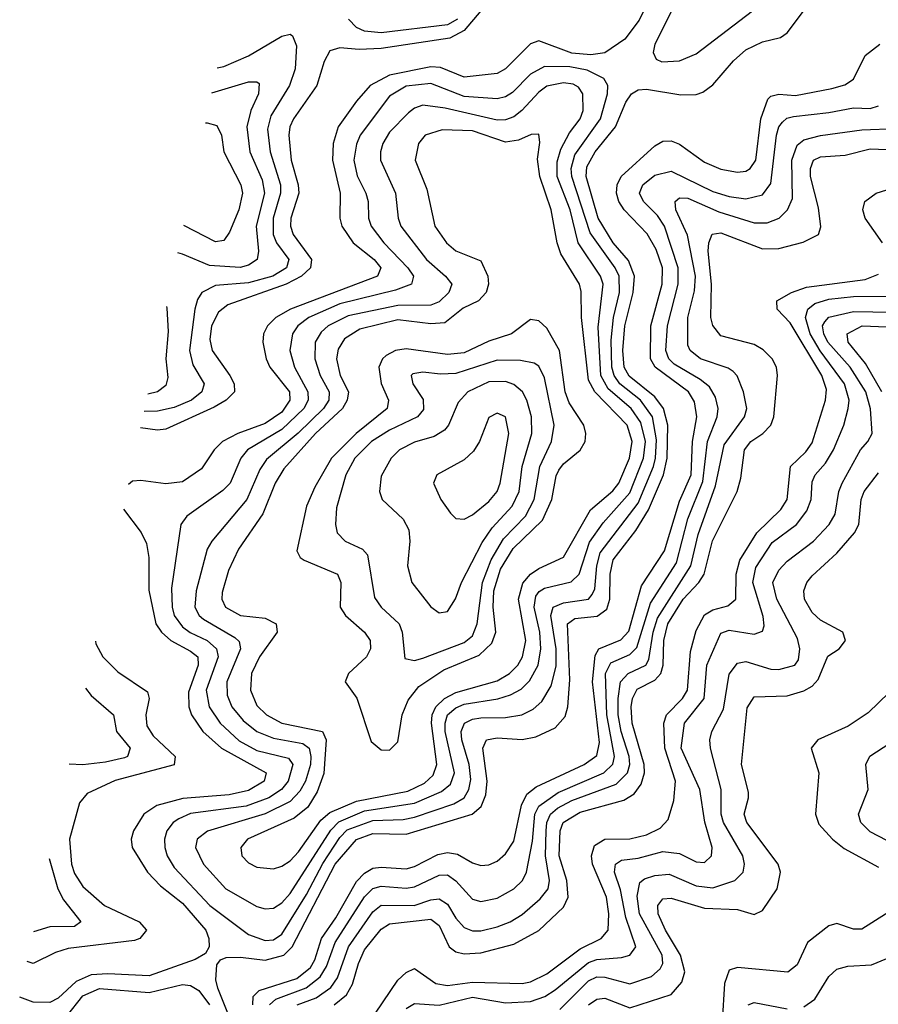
# Model space of a CAD drawing. Header units: inches. Extents: x 884549 to 1028252, y 526810 to 653624.
# Tile 156 of 256: x 921717 to 923790, y 573731 to 576109. Entities that reach past the tile are written whole.
import ezdxf

# ---------------------------------------------------------------- set-up
doc = ezdxf.new("R2010")
doc.units = ezdxf.units.IN
doc.header["$MEASUREMENT"] = 0
doc.layers.add('A9527', color=7, linetype='Continuous')

msp = doc.modelspace()

# ---------------------------------------------------------------- linework, layer by layer
at = {"layer": 'A9527', "color": 5}
for points, elevation in [([(923232.6, 576150), (923212.5, 576107.5), (923177.9, 576062.1), (923130, 576028.8), (923096, 576024), (923050, 576027.8), (922970, 576057.7), (922950, 576050.7), (922890, 575990.3), (922870, 575979.4), (922790, 575970.2), (922733.4, 575993.4), (922710, 575994.8), (922610, 575975.1), (922563.5, 575950), (922530, 575912.6), (922486.4, 575850), (922473.9, 575810), (922472.3, 575770), (922490.7, 575690), (922490.1, 575630), (922494.6, 575610), (922522.3, 575570), (922572.9, 575530), (922589.3, 575510), (922581.1, 575490), (922371.4, 575410), (922335.7, 575390), (922315.2, 575370), (922306.1, 575350), (922304.2, 575330), (922312.4, 575290), (922321.2, 575270), (922368.4, 575210), (922369.6, 575190), (922350, 575161.2), (922310, 575133.9), (922243.8, 575110), (922206.7, 575090), (922186.7, 575070), (922155.8, 575024.2), (922110, 574992.8), (922070, 574987.8), (922010, 574996.4), (921990, 574994.4), (921980.3, 574986.2)], 2720), ([(923297.2, 576142.8), (923250.7, 576050), (923246.4, 576030), (923253.8, 576013.8), (923266.9, 576006.9), (923310, 576009.6), (923350, 576026.9), (923530, 576165.1)], 2740), ([(922830, 576130.6), (922790, 576083.3), (922755.2, 576064.8), (922590, 576039.3), (922536.7, 576036.7), (922490, 576041.3), (922465.9, 576034.1), (922452.1, 576007.9), (922434.3, 575950), (922378.2, 575870), (922369.2, 575850), (922366.8, 575830), (922372.4, 575770), (922389.6, 575710), (922390.8, 575690), (922371.6, 575630), (922371.4, 575610), (922377.1, 575590), (922422, 575530), (922419.4, 575510), (922397.6, 575490), (922360.3, 575470), (922219.4, 575420.6), (922197.1, 575402.9), (922180.2, 575370), (922176.3, 575336.3), (922181.7, 575310), (922224.3, 575250), (922235.2, 575230), (922236.2, 575210), (922216.1, 575190), (922186.6, 575173.4), (922070, 575119.9), (922050, 575118.1), (922009.3, 575123)], 2680), ([(922228, 573690), (922195.7, 573770), (922190.7, 573790), (922193.1, 573826.9), (922201.7, 573838.3), (922216, 573844), (922250, 573845.4), (922310, 573837.9), (922354.6, 573850), (922375.2, 573870), (922479.2, 574070), (922530, 574128.9), (922570, 574143.9), (922650, 574142.2), (922809.8, 574190.2), (922830.8, 574209.2), (922842.8, 574237.2), (922845.3, 574270), (922835.1, 574350), (922844.2, 574370), (922870, 574374.9), (922930, 574370.4), (922962.8, 574377.2), (923010, 574398.5), (923033.9, 574426.1), (923040.1, 574450), (923045.3, 574514.7), (923039.4, 574650), (923057.4, 574662.6), (923111.5, 574668.5), (923134.1, 574685.8), (923141.6, 574710), (923142.4, 574770), (923150, 574804.5), (923204.7, 574875.3), (923235, 574925), (923271, 575010), (923280.4, 575050), (923281.8, 575130), (923271.3, 575170), (923250, 575198.3), (923188.1, 575248.1), (923176.5, 575270), (923173, 575310), (923178.1, 575370), (923197.9, 575450), (923201.5, 575490), (923187.1, 575527.1), (923150, 575570.5), (923113.9, 575630), (923084.6, 575730), (923086.2, 575753.8), (923106.2, 575790), (923155.8, 575850), (923180, 575910), (923194, 575930), (923210, 575939.3), (923230, 575941.5), (923312.8, 575927.2), (923350, 575928.6), (923365.8, 575934.2), (923390, 575951.7), (923440.1, 576010), (923470, 576036.4), (923510, 576055.9), (923553.8, 576066.2), (923570, 576077.4), (923609.4, 576130)], 2720), ([(922774, 576110), (922750, 576096.5), (922590, 576077.5), (922550, 576081.1), (922530, 576089.9), (922511.2, 576110)], 2660), ([(922194, 575992.6), (922210, 575995.7), (922270, 576021.9), (922350, 576069), (922370, 576073.9), (922375.5, 576070), (922385.7, 576045.7), (922382.1, 575990), (922368.4, 575950), (922323.4, 575876.6), (922315.5, 575844.5), (922322, 575790), (922347.1, 575710), (922347.2, 575690), (922329.3, 575630), (922329.5, 575590), (922337.3, 575570), (922366.9, 575530), (922361.4, 575510), (922328.4, 575490), (922270, 575473.5), (922190, 575466.9), (922156.6, 575450), (922146.6, 575433.4), (922140.3, 575410), (922127.3, 575310), (922135.3, 575275.3), (922163, 575230), (922157, 575210), (922131.9, 575190), (922090, 575172.8), (922050, 575163.3), (922017.8, 575162.8)], 2660), ([(922279.8, 573730), (922280.8, 573750), (922295.3, 573764.7), (922386.1, 573793.8), (922419.5, 573820.5), (922430, 573838.5), (922445.8, 573890), (922480.3, 573939.7), (922530, 574027.4), (922550, 574048.2), (922570, 574059.6), (922590, 574062.3), (922650, 574058.1), (922670, 574063.8), (922727, 574093), (922750, 574098.1), (922773.8, 574093.8), (922810, 574072.7), (922830, 574066.5), (922850, 574068.2), (922870, 574077.2), (922890, 574094.7), (922910, 574125.3), (922928.2, 574211.8), (922941.3, 574238.7), (922963.6, 574256.4), (923080.1, 574310), (923110, 574331.7), (923116.8, 574363.2), (923100.1, 574510), (923106.2, 574573.8), (923114.8, 574590), (923168.6, 574611.4), (923187.6, 574632.4), (923218.1, 574741.9), (923273.7, 574826.3), (923310, 574946.3), (923337.9, 575010), (923341.5, 575090), (923352, 575150), (923346.1, 575186.1), (923331.3, 575210), (923250.9, 575270), (923240.1, 575290), (923241, 575370), (923268.2, 575470), (923268.9, 575510), (923253.9, 575553.9), (923232.1, 575592.1), (923176.5, 575650), (923163.3, 575670), (923158.2, 575690), (923159.5, 575710), (923169, 575730), (923250, 575804.8), (923270, 575815.8), (923290, 575816.2), (923310, 575808.8), (923370, 575765), (923410, 575747.7), (923450, 575740.9), (923470, 575743), (923480.7, 575750), (923494.5, 575770), (923505.9, 575870), (923523.3, 575916.7), (923530, 575924), (923550, 575929.1), (923590, 575926), (923677.5, 575942.5), (923708.6, 575951.4), (923730, 575965.3), (923757.8, 576022.2), (923793.3, 576050)], 2680), ([(922181.1, 575932), (922270, 575959.2), (922290, 575958.9), (922295, 575955), (922293.6, 575930), (922274.9, 575890), (922265.9, 575850), (922272.8, 575790), (922302.3, 575722.3), (922308.5, 575690), (922287.9, 575610), (922293.8, 575550), (922290.9, 575530), (922270, 575516.5), (922249.3, 575510.7), (922175.7, 575515.7), (922110, 575542.9), (922099.2, 575546.2)], 2640), ([(922320.2, 573730), (922336, 573744), (922408.9, 573771.1), (922442.6, 573797.4), (922457.5, 573822.5), (922479.2, 573880.8), (922549.3, 573990.7), (922570, 574010.8), (922590, 574016.7), (922650, 574011.7), (922670, 574014.7), (922730, 574043.1), (922750, 574044), (922769.8, 574029.8), (922810, 573985), (922830, 573979.2), (922870, 573987.8), (922910, 574009.7), (922930.7, 574030), (922940.4, 574050), (922954.8, 574125.2), (922960.9, 574190), (922970.4, 574210), (923016.9, 574243.1), (923127.1, 574290), (923148.6, 574311.4), (923153.2, 574330), (923134.3, 574430), (923131.6, 574530), (923143.9, 574556.1), (923190, 574575.6), (923206.8, 574593.2), (923240, 574700), (923303, 574797), (923330, 574903.6), (923366.4, 574993.6), (923377.4, 575090), (923400.5, 575150), (923402.9, 575170), (923397.1, 575197.1), (923382.1, 575222.1), (923360, 575240), (923297.1, 575277.1), (923284, 575290), (923276.5, 575310), (923280.7, 575370), (923306.4, 575470), (923306.7, 575510), (923273.9, 575610), (923256.4, 575636.4), (923223.2, 575670), (923213.7, 575690), (923221.5, 575710), (923250, 575733.9), (923290, 575742.9), (923390, 575694.5), (923430, 575681.7), (923470, 575676.1), (923510, 575685.9), (923530, 575713.4), (923544.2, 575830), (923550, 575850.1), (923558.6, 575861.4), (923569.1, 575870.9), (923585, 575875), (923670, 575884.5), (923730, 575896.4), (923770, 575894.8), (923790, 575900.6)], 2660), ([(922165.8, 575859.6), (922170, 575859.6), (922193.2, 575853.2), (922204.4, 575830), (922210.5, 575790), (922251.1, 575710), (922255.2, 575690), (922246.2, 575650), (922224, 575596), (922210, 575575.8), (922190, 575572.4), (922113.2, 575612.1)], 2620), ([(922387, 573730), (922433, 573747), (922468.3, 573771.7), (922484.5, 573795.4), (922510.8, 573870), (922570, 573954.8), (922590, 573970.3), (922669.6, 573970), (922710, 573983.8), (922730, 573985.9), (922750, 573973.4), (922770, 573939.4), (922790, 573916.6), (922810, 573908.8), (922830, 573908.3), (922870, 573918.2), (922900.9, 573930), (922930, 573948.3), (922973.7, 573986.3), (922992.5, 574010), (922996.2, 574030), (922986.3, 574090), (922988, 574150), (922989.6, 574170), (922998.9, 574190), (923015.1, 574204.9), (923050, 574223.5), (923157.4, 574262.6), (923184.2, 574290), (923189.8, 574310), (923188.1, 574330), (923168.7, 574390), (923162.2, 574430), (923161.7, 574470), (923167.7, 574510), (923186.3, 574530), (923228.5, 574550), (923236.2, 574563.8), (923246.5, 574630), (923256.4, 574663.6), (923337.6, 574790), (923354.6, 574865.4), (923397, 574983), (923418, 575082), (923466.9, 575150), (923472.4, 575170), (923464.4, 575210), (923449, 575249), (923439.6, 575259.6), (923427.5, 575267.5), (923360.8, 575290), (923335.4, 575310), (923330, 575323.1), (923330.2, 575390), (923346, 575454), (923348.4, 575490), (923328.9, 575588.9), (923300.8, 575650), (923299.7, 575670), (923310, 575678.5), (923330, 575678), (923404.7, 575644.7), (923490, 575618.4), (923521.3, 575618.7), (923550.5, 575629.5), (923570.9, 575650), (923582.5, 575677.5), (923581.3, 575770), (923593.6, 575806.4), (923610, 575818.8), (923650, 575829), (923750, 575843.4), (923834.1, 575845.9)], 2640), ([(922476.5, 573730), (922505.9, 573754.1), (922520.3, 573779.7), (922534.8, 573830), (922550, 573863.1), (922590, 573912.6), (922610, 573925.5), (922710, 573936.8), (922730, 573921.9), (922753.7, 573870), (922770, 573857.6), (922790, 573853.3), (922830, 573855.8), (922910, 573876.4), (922970, 573909.1), (923030, 573966.2), (923041, 573990), (923037.7, 574030), (923019.7, 574090), (923021.8, 574150), (923028.9, 574170), (923070, 574195.3), (923175.9, 574224.1), (923200.3, 574239.7), (923217.5, 574262.5), (923225.2, 574290), (923224.7, 574310), (923195.8, 574410), (923193.2, 574450), (923196.6, 574470), (923207.7, 574492.3), (923250, 574513.7), (923264.8, 574530), (923270.6, 574550), (923271.8, 574610), (923281.6, 574650), (923318.9, 574710), (923356.3, 574750), (923369.1, 574770), (923389.5, 574850.5), (923448.9, 574970), (923458, 575002), (923467.1, 575070), (923481.7, 575090), (923510.8, 575110), (923530, 575129.6), (923537.3, 575150), (923546.8, 575250), (923543.7, 575270), (923533.6, 575290), (923512.1, 575312.1), (923490, 575325), (923410, 575345.7), (923390.3, 575370.3), (923385.7, 575390), (923387.4, 575470), (923379.1, 575550), (923380.3, 575570), (923388.9, 575591.1), (923410, 575594.5), (923510, 575556), (923550, 575556.6), (923608.6, 575571.4), (923645, 575590), (923651.3, 575608.7), (923645.7, 575654.3), (923626.3, 575730), (923625.7, 575750), (923633.4, 575770), (923650, 575777.8), (923710, 575781.9), (923770, 575797.2), (923810, 575795.9)], 2620), ([(923799.5, 575570), (923757.9, 575630), (923752.7, 575650), (923757.4, 575670), (923784.9, 575690), (923810, 575697.9)], 2580), ([(922576, 573710), (922630, 573789.2), (922650, 573807.9), (922670, 573817.7), (922721.4, 573781.4), (922750, 573776.5), (922810, 573784.6), (922930, 573781.2), (922950, 573785.4), (922990, 573804.6), (923070, 573864.8), (923121.1, 573890), (923137.6, 573910), (923139.4, 573950), (923133.6, 573990), (923099.8, 574070), (923097.1, 574090), (923104.9, 574115.1), (923130, 574129.8), (923190, 574131), (923230, 574140.8), (923263.1, 574156.9), (923282.2, 574177.8), (923296.4, 574223.6), (923300.3, 574270), (923274.4, 574350), (923272.4, 574410), (923278.4, 574430), (923317.3, 574470), (923329.1, 574490), (923336.7, 574583.3), (923350, 574634.1), (923370, 574671.7), (923390, 574684), (923426.8, 574693.2), (923445.7, 574710), (923446.6, 574770), (923455.8, 574804.2), (923496.5, 574870), (923554.2, 574925.8), (923569.4, 574950), (923577.7, 575030), (923614.9, 575065.1), (923630, 575087.5), (923661.9, 575190), (923664.4, 575215.6), (923653.4, 575250), (923576.6, 575376.6), (923546, 575410), (923544.4, 575430), (923580.2, 575450), (923616.8, 575463.2), (923758, 575482), (923790, 575494.7)], 2580), ([(922650, 573720.8), (922670, 573733.3), (922730, 573729.2), (922810, 573748.2), (922890, 573734.6), (922950, 573738.2), (922984.5, 573750), (923010, 573765.8), (923090, 573832.3), (923110, 573839.3), (923170, 573844), (923189.9, 573850.1), (923204.1, 573870), (923180.6, 573940.6), (923167.8, 574007.8), (923153.2, 574050), (923155.4, 574070), (923170, 574079), (923210, 574084.2), (923270, 574100), (923310, 574095.5), (923350, 574075.1), (923370, 574073.9), (923387.5, 574090), (923388.7, 574110), (923371, 574171), (923358.7, 574250), (923314.1, 574350), (923321.7, 574410), (923369.4, 574470), (923375.7, 574550), (923410, 574627.8), (923430, 574634.8), (923490, 574625.1), (923510, 574632), (923514.6, 574645.4), (923511.9, 574668.1), (923486.7, 574750), (923493.9, 574786.1), (923533.8, 574846.2), (923592.2, 574890), (923617.4, 574922.6), (923627.4, 574950), (923630, 574993.2), (923637.6, 575010), (923662.3, 575037.7), (923681.8, 575070), (923706.8, 575130), (923717.3, 575170), (923719, 575190), (923708.5, 575230), (923649.5, 575309.5), (923625.2, 575350), (923613.6, 575390), (923619.9, 575410), (923636.7, 575423.3), (923670, 575434.1), (923730, 575440.4), (923810, 575441)], 2560), ([(922071.6, 575416), (922072.3, 575412.3), (922075.7, 575355.7), (922070.4, 575290), (922075.1, 575244.9), (922070, 575225.6), (922050.2, 575210), (922026.7, 575204.7)], 2640), ([(923021.2, 573718.8), (923090, 573787.9), (923110, 573797.2), (923130, 573797.1), (923190, 573780.4), (923242, 573798), (923263.1, 573816.9), (923269.3, 573830), (923267.9, 573850), (923213.6, 573950), (923208, 573992), (923214.5, 574025.5), (923225.7, 574034.3), (923250, 574042.1), (923285.2, 574045.2), (923350, 574017.1), (923390, 574012.8), (923443.7, 574030), (923463.4, 574050), (923466.9, 574070), (923462.4, 574090), (923415.9, 574170), (923410.4, 574190), (923410.2, 574250), (923384.7, 574350), (923383.3, 574370), (923388.2, 574390), (923415.8, 574444.2), (923430, 574528.4), (923450, 574555.1), (923470, 574558.8), (923530, 574540.9), (923550, 574539.9), (923588, 574550), (923597.1, 574562.9), (923600.2, 574590), (923594.7, 574614.7), (923545.1, 574710), (923535.3, 574750), (923550, 574779.8), (923570, 574801.5), (923633.2, 574850), (923671.5, 574890), (923685.4, 574914.6), (923694.5, 574970), (923702.4, 574990), (923747, 575070), (923764.6, 575090), (923774.7, 575110), (923770.5, 575169.5), (923759.4, 575210), (923721.8, 575270), (923668.2, 575330), (923657.9, 575350), (923655.3, 575370), (923660.5, 575379.5), (923670, 575390.3), (923730, 575404.6), (923870, 575401.7)], 2540), ([(923798.2, 575210), (923758.4, 575278.4), (923717.3, 575330), (923714.6, 575350), (923750.6, 575369.4), (923810, 575367.6)], 2520), ([(923089.9, 573730), (923110, 573743.7), (923130, 573745.7), (923190, 573722.5), (923290, 573754.9), (923315.5, 573784.5), (923323.1, 573810), (923312.1, 573850), (923276.3, 573910), (923258.7, 573950), (923257.4, 573970), (923270, 573986.3), (923290, 573987.2), (923370, 573963.7), (923450, 573960.3), (923490, 573947.7), (923510, 573958), (923545.4, 574010), (923553.9, 574050), (923547.9, 574070), (923472.1, 574170), (923466, 574190), (923476.7, 574230), (923476.2, 574243.8), (923459.2, 574310), (923473, 574447), (923490, 574473.6), (923570, 574475.9), (923610, 574487.9), (923630, 574499.3), (923644.6, 574515.4), (923668, 574572), (923695, 574590), (923710.6, 574610), (923704.3, 574630), (923650, 574659.1), (923630, 574677.8), (923611.8, 574710), (923610.2, 574730), (923617.1, 574750), (923630, 574766.3), (923690, 574820.8), (923732.3, 574870), (923742.8, 574890), (923748.4, 574950), (923755.7, 574970), (923790, 575014.4)], 2520), ([(921967.7, 574927), (922010.7, 574870.7), (922023.7, 574843.7), (922029, 574810), (922029, 574731), (922046.3, 574650), (922059.7, 574630), (922081.8, 574610), (922130, 574584.3), (922147.2, 574570), (922148.4, 574550), (922125.1, 574485.1), (922125.4, 574450), (922131.9, 574430), (922159.1, 574390), (922204.7, 574350), (922312.2, 574290), (922307.8, 574270), (922270, 574247.6), (922223.2, 574236.8), (922111.5, 574228.5), (922048.4, 574211.6), (922017.4, 574190), (921992.3, 574150), (921986.2, 574130), (921988.5, 574110), (922026.2, 574050), (922057.1, 574017.1), (922110, 573975.5), (922167, 573910), (922174.1, 573890), (922174.6, 573870), (922166, 573854), (922140.7, 573839.3), (922030, 573799.7), (921930, 573805.2), (921890, 573802.6), (921853.8, 573786.2), (921810, 573746.3), (921790, 573735.4), (921750, 573736.2), (921717.4, 573748.5)], 2720), ([(921900, 574608), (921901.5, 574601.5), (921918.4, 574570), (921954.2, 574534.2), (922026.2, 574486.2), (922030.1, 574470.1), (922022.2, 574430), (922024.1, 574404.1), (922039.4, 574379.4), (922092.3, 574330), (922090.6, 574309.4), (921948.1, 574271.9), (921880, 574240), (921861.9, 574218.1), (921837.4, 574130), (921842.5, 574070), (921850, 574047), (921870, 574015.8), (921922.1, 573970), (922005.5, 573930), (922023.2, 573910), (922007.1, 573890), (921994.4, 573885.6), (921834.1, 573865.9), (921803.6, 573856.4), (921750, 573829.9), (921735.7, 573834.4)], 2680), ([(921875.9, 574494.7), (921890, 574477.2), (921944.2, 574430), (921950.7, 574390), (921983.7, 574350), (921977.6, 574330), (921970, 574326.6), (921924.4, 574315.6), (921870, 574309.4), (921836.9, 574311)], 2660), ([(923815.6, 574484.4), (923765.2, 574434.8), (923717.3, 574402.7), (923643.5, 574370), (923627.9, 574350), (923646.2, 574290), (923638.1, 574190), (923645.9, 574165.9), (923679.4, 574130), (923707.6, 574107.6), (923790, 574062.3)], 2480), ([(923810, 574127.2), (923770, 574147.6), (923747.9, 574170), (923742.1, 574190), (923765.5, 574250), (923759.6, 574310), (923769.6, 574330.4), (923850, 574383.1)], 2460), ([(921788.4, 574083), (921809.7, 574010), (921823.5, 573983.5), (921865, 573930), (921850, 573918.8), (921790, 573918), (921750.9, 573906.2)], 2660), ([(923839.8, 573970), (923750, 573912.5), (923730, 573912.3), (923690, 573926.5), (923670, 573920.7), (923619.2, 573880.8), (923593.8, 573826.2), (923571, 573809), (923450, 573820.1), (923430, 573813.9), (923418.7, 573781.3), (923413.2, 573690)], 2480), ([(923610, 573725), (923636.3, 573743.7), (923670, 573798.2), (923690, 573815.8), (923716.4, 573823.6), (923773.1, 573826.9), (923810, 573841.5)], 2460), ([(921830, 573701.7), (921870, 573751.6), (921910, 573769.5), (922030, 573760), (922110, 573779.1), (922130, 573776.5), (922150, 573764.4), (922175.6, 573730)], 2740), ([(923476, 573730), (923490, 573735.5), (923570, 573720.1)], 2460)]:
    msp.add_lwpolyline(points, dxfattribs=dict(at, elevation=elevation))
for points, elevation in [([(922983.8, 575996.2), (922950, 575977.4), (922906.7, 575933.3), (922890, 575922.7), (922870, 575918), (922790, 575923.2), (922710, 575955.3), (922650, 575948.2), (922610, 575924.2), (922539.2, 575830), (922530, 575808.7), (922523.8, 575770), (922532.3, 575732.3), (922553.1, 575690), (922558.1, 575670), (922558.9, 575630), (922565.5, 575610), (922596.3, 575570), (922654.2, 575510), (922667.5, 575490), (922663.4, 575470), (922624.1, 575455.9), (922490, 575422.8), (922415.1, 575390), (922388.3, 575370), (922375.5, 575350), (922369.1, 575310), (922381, 575270), (922412.7, 575210), (922413.4, 575190), (922403.2, 575170), (922350, 575119.6), (922267.4, 575070), (922251.4, 575050), (922225.2, 574990), (922207.7, 574972.3), (922120.5, 574910), (922106.3, 574890), (922083.7, 574736.3), (922085.1, 574690), (922090.6, 574670), (922110, 574642.9), (922128.8, 574628.8), (922169.6, 574609.6), (922192.4, 574590), (922196.6, 574570), (922167.5, 574490), (922174.9, 574450), (922201.5, 574410), (922247.5, 574367.5), (922290, 574344.3), (922365.8, 574325.8), (922376.5, 574310), (922365.1, 574270), (922349.2, 574250), (922318.7, 574230), (922264.2, 574210), (922130, 574191.9), (922101.1, 574178.9), (922087.9, 574170), (922072.3, 574150), (922067, 574130), (922067.7, 574110), (922073.2, 574090), (922090, 574061.3), (922176.1, 573970), (922270, 573899.4), (922310, 573885.3), (922330, 573887), (922350, 573900.4), (922410, 573996.2), (922448.7, 574071.3), (922490, 574133.9), (922507.7, 574152.3), (922570, 574175.2), (922642.6, 574177.4), (922670, 574183.1), (922764.9, 574215.1), (922789.8, 574230.2), (922801.6, 574250), (922806, 574274), (922802, 574310), (922784.4, 574370), (922783, 574390), (922791.3, 574410), (922810, 574419.6), (922830, 574422.7), (922890, 574423.5), (922929.7, 574430.3), (922956.4, 574443.6), (922977.5, 574462.5), (922999.9, 574500.1), (923012.2, 574547.8), (923012.6, 574590), (922999.1, 574670), (923004.9, 574690), (923030, 574701), (923090, 574709.3), (923099.3, 574720.7), (923105.4, 574734.6), (923110.1, 574790), (923118.2, 574821.8), (923210, 574941.6), (923246.8, 575030), (923252.3, 575050), (923254.7, 575094.7), (923244.5, 575150), (923215.4, 575190), (923165.9, 575230), (923152.4, 575250), (923146.6, 575270), (923144.9, 575335.1), (923150.3, 575390), (923165.1, 575450), (923164.2, 575490), (923154.4, 575510), (923094.3, 575594.3), (923049.8, 575730), (923048.2, 575750), (923057.6, 575782.4), (923119.5, 575870), (923135.8, 575930), (923137, 575950), (923127.1, 575967.1), (923087, 575987), (923045.1, 575994.8)], 2740), ([(923030, 575956.5), (922990, 575948.2), (922970, 575934.2), (922929.7, 575890), (922910, 575874.8), (922890, 575866.9), (922870, 575866.6), (922744.5, 575895.5), (922690, 575902.5), (922670, 575895.4), (922655.6, 575884.4), (922610, 575837.5), (922593.9, 575810), (922588, 575790), (922588.3, 575770), (922624.8, 575690), (922630.9, 575630), (922637.5, 575610), (922699, 575530), (922744.9, 575490), (922760.6, 575470), (922753.5, 575450), (922730, 575428), (922710, 575419.8), (922630, 575419.1), (922510, 575393.7), (922462.1, 575370), (922445.3, 575354.7), (922430.7, 575330), (922429.5, 575290), (922442.6, 575250), (922464.3, 575210), (922463.3, 575190), (922450.3, 575170), (922389.8, 575110.2), (922313.1, 575046.9), (922296.9, 575023.1), (922265.8, 574950), (922181.3, 574850), (922169.7, 574830), (922143.5, 574730), (922140.5, 574690), (922150.8, 574670), (922161.4, 574661.4), (922237, 574617), (922247, 574607), (922250.1, 574590), (922217.6, 574510), (922218, 574478), (922229.2, 574450), (922256.5, 574416.5), (922290, 574390), (922330, 574373.8), (922400.8, 574360.8), (922415.8, 574350), (922420.3, 574330), (922419.3, 574310), (922407.4, 574270), (922393.8, 574246.2), (922370, 574220.9), (922310, 574191), (922170.9, 574149.1), (922145.7, 574130), (922141.6, 574110), (922160.8, 574070), (922215, 574010), (922290, 573967.5), (922310, 573961.6), (922330, 573963.7), (922350, 573976.4), (922370, 573998.8), (922468.2, 574151.8), (922487.8, 574172.2), (922550, 574198.6), (922670, 574216.6), (922735.1, 574244.9), (922757.2, 574262.8), (922766.8, 574290), (922744.3, 574390), (922744.1, 574410), (922750, 574430), (922770, 574447.5), (922790, 574455.7), (922871.1, 574468.9), (922901.7, 574478.3), (922927.6, 574492.4), (922948, 574512), (922968.5, 574550), (922975.5, 574590), (922973, 574630), (922958.9, 574690), (922963.4, 574716.6), (922971.5, 574728.5), (922983.9, 574736.1), (923048.2, 574751.8), (923067.4, 574770), (923092.6, 574847.4), (923125.8, 574894.2), (923190, 574966.5), (923222.8, 575050), (923228, 575090), (923216.4, 575136.4), (923192.9, 575170), (923137.9, 575217.9), (923120, 575250), (923113.6, 575366.4), (923125.5, 575470), (923119.1, 575490), (923065.2, 575570), (923046.3, 575650), (923015, 575730), (923014.5, 575765.5), (923023.8, 575796.2), (923044, 575836), (923069.9, 575870), (923077.7, 575890), (923076.7, 575930), (923066.4, 575946.4), (923053.6, 575953.5)], 2760), ([(922736.9, 575843.1), (922696.3, 575830), (922679.8, 575810), (922672.2, 575770), (922700, 575700), (922719.7, 575610), (922747.7, 575570), (922770, 575551.1), (922830, 575526.3), (922846.9, 575490), (922848.7, 575470), (922842.9, 575450), (922824.6, 575430), (922788, 575412), (922743.1, 575376.9), (922710, 575374.7), (922630, 575384.4), (922538.4, 575361.6), (922501.7, 575338.3), (922486.3, 575313.7), (922481.8, 575290), (922490.8, 575250), (922510.9, 575210), (922508.1, 575190), (922496.6, 575170), (922431.2, 575110), (922355.3, 575024.7), (922334.3, 574990), (922304.6, 574915.4), (922245.3, 574830), (922221.5, 574778.5), (922206.1, 574726.1), (922204.9, 574710), (922214.4, 574690), (922250, 574670.5), (922310, 574663.6), (922336.3, 574650), (922338.9, 574630), (922296.1, 574570), (922276.6, 574530), (922274.6, 574490), (922290, 574452.5), (922312.7, 574430), (922349.9, 574409.9), (922448.2, 574390), (922457, 574370), (922451.2, 574288.8), (922435.6, 574244.4), (922412.6, 574207.4), (922379.6, 574180.4), (922267.4, 574130), (922250.8, 574110), (922253.9, 574090), (922270, 574073.2), (922290, 574062.3), (922330, 574058.7), (922350, 574064.6), (922370, 574077.6), (922390, 574099.2), (922444.1, 574175.9), (922465.7, 574194.3), (922530, 574221.8), (922654.3, 574245.7), (922694.7, 574265.3), (922715.6, 574284.4), (922724.2, 574310), (922711.1, 574410), (922713.1, 574430), (922721.7, 574450), (922742.5, 574470), (922770, 574484.6), (922870, 574512.5), (922899.2, 574530), (922919.3, 574550), (922930.8, 574570), (922939.3, 574610), (922921.2, 574710), (922931.4, 574748.6), (922950, 574770.1), (922970, 574783.6), (923030, 574811.3), (923095, 574925), (923148.9, 574971.1), (923163.4, 574990), (923189, 575050), (923195.6, 575090), (923183.2, 575130), (923105.8, 575210), (923090, 575238.4), (923073.2, 575390), (923072.9, 575452.9), (923068.4, 575470), (923023.8, 575543.8), (923014.9, 575570), (922999.9, 575650), (922972.8, 575730), (922967.4, 575772.6), (922972.4, 575812.4), (922970, 575832.9), (922951.9, 575831.9), (922921.6, 575818.4), (922890, 575813.4), (922810, 575840.6)], 2780), ([(922950, 575385.1), (922904.4, 575350), (922850, 575333), (922790, 575304.2), (922750, 575300.2), (922650, 575314.4), (922624.3, 575310), (922602, 575298), (922592.7, 575290), (922583.9, 575270), (922590, 575230.2), (922607.6, 575190), (922604, 575170), (922529.8, 575110), (922470.1, 575050), (922430, 574980.4), (922410, 574934.2), (922386.4, 574826.4), (922394.6, 574810), (922404.2, 574804.2), (922484.7, 574770), (922492.6, 574750), (922491, 574690), (922503.6, 574670), (922549.6, 574630), (922563.4, 574610), (922563.7, 574590), (922554.4, 574570), (922510.8, 574530), (922502.9, 574510), (922530.9, 574470.9), (922565.9, 574365.9), (922590, 574345.5), (922610, 574344.8), (922630, 574364.9), (922640.6, 574430), (922654.6, 574465.4), (922681, 574499), (922741.2, 574538.8), (922826, 574574), (922857, 574603), (922866.2, 574630), (922860.2, 574690), (922862, 574730), (922878.1, 574781.9), (922908.4, 574831.6), (922979.4, 574900.6), (923002.1, 574950), (923012.4, 575007.6), (923019, 575021), (923030, 575036.1), (923070.5, 575069.5), (923082, 575090), (923083.9, 575110), (923078.9, 575130), (923043.8, 575183.8), (923034.1, 575210), (923020.1, 575310), (922990, 575363.7), (922970, 575381.9)], 2820), ([(922870, 575286.5), (922770, 575254.6), (922733.1, 575253.1), (922690, 575258.1), (922666.4, 575253.6), (922662.3, 575250), (922666, 575230), (922691.5, 575191.5), (922692.3, 575167.7), (922677.8, 575150), (922610, 575117.5), (922566.6, 575090), (922526.3, 575050), (922504.8, 575010), (922482.4, 574930), (922479.3, 574890), (922483.9, 574870), (922503.2, 574850), (922545, 574830), (922556.7, 574816.7), (922574, 574714), (922590.1, 574690), (922633.2, 574650), (922640.3, 574630), (922646.7, 574566.7), (922670, 574561.4), (922690, 574567.1), (922790, 574604.8), (922810, 574621.4), (922821.6, 574650), (922834.1, 574750), (922855.2, 574804.8), (922884.7, 574855.3), (922937.8, 574910), (922959.3, 574950), (922972.8, 575030), (923001, 575090), (923007.6, 575130), (922983.9, 575243.9), (922970, 575272.3), (922959.4, 575279.4), (922926, 575286)], 2840), ([(922890, 575235), (922850, 575234.3), (922799.1, 575210), (922775.6, 575184.4), (922752.7, 575130), (922742.5, 575117.5), (922717.6, 575102.4), (922670, 575088.4), (922633.9, 575070), (922613.9, 575050), (922590, 575007), (922586, 574970), (922592.1, 574950), (922643.2, 574903.2), (922656.9, 574876.9), (922659.3, 574850), (922653.6, 574790), (922664, 574750), (922710, 574690.9), (922730, 574676.6), (922750, 574679.7), (922769.5, 574710.5), (922784, 574750), (922833.3, 574846.7), (922857.8, 574882.2), (922905.8, 574934.2), (922923.1, 574970), (922930.2, 575030), (922953.3, 575110), (922952.6, 575150), (922941.7, 575190), (922930.7, 575210.7), (922910, 575227.9)], 2860), ([(922870, 575159), (922850, 575148), (922827.1, 575090), (922812.6, 575067.4), (922790, 575045.8), (922723.9, 575010), (922716.3, 574990), (922733.9, 574950), (922757.2, 574917.2), (922770, 574904.7), (922790, 574903.2), (922810, 574913.3), (922850, 574945.7), (922869.9, 574970), (922877.1, 574990), (922897.7, 575110), (922890, 575149.7)], 2880)]:
    msp.add_lwpolyline(points, close=True, dxfattribs=dict(at, elevation=elevation))

doc.saveas('drawing.dxf')
